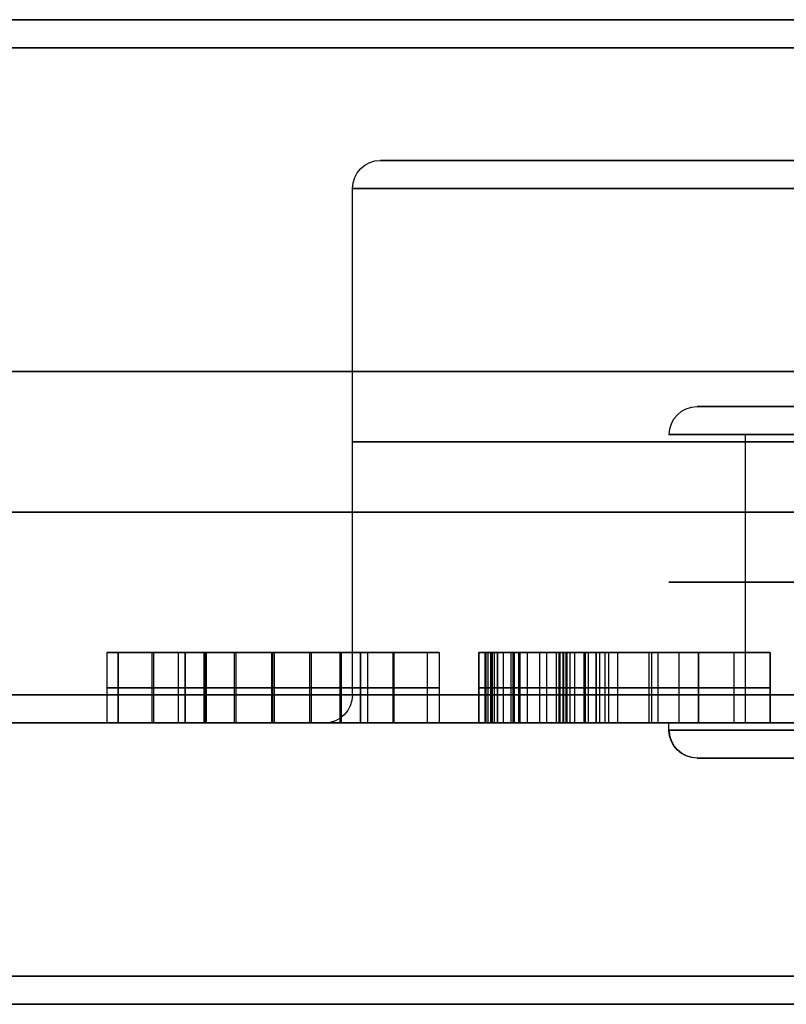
# Model space of a CAD drawing. Header units: centimetres. Extents: x -10 to 8.9, y -34.1 to -8.
# Tile 208 of 256: x -7.786 to -7.242, y -8.705 to -8.005. Entities that reach past the tile are written whole.
import ezdxf

# ---------------------------------------------------------------- set-up
doc = ezdxf.new("R2010")
doc.units = ezdxf.units.CM
doc.layers.add('Default', color=7, linetype='Continuous', true_color=0x000000)

msp = doc.modelspace()

# ---------------------------------------------------------------- linework, layer by layer
at = {"layer": 'Default'}
for p, q in [((-7.53, -8.105, 3.45), (-7.22, -8.105, 3.45)), ((-7.55, -8.485, 3.45), (-7.55, -8.125, 3.45)), ((-7.305, -8.28, 3.45), (-7.22, -8.28, 3.45)), ((-7.27058, -8.505, 3.7353), (-7.27058, -8.3, 3.7353)), ((-7.67354, -8.455, 5.56258), (-7.72443, -8.455, 5.56258)), ((-7.60643, -8.455, 5.43224), (-7.60643, -8.455, 5.47705)), ((-7.60643, -8.455, 5.64812), (-7.60643, -8.455, 5.69293)), ((-7.4884, -8.455, 5.56258), (-7.53931, -8.455, 5.56258)), ((-7.46022, -8.505, 5.44166), (-7.46022, -8.455, 5.44166)), ((-7.4317, -8.505, 5.4375), (-7.4317, -8.455, 5.4375)), ((-7.25316, -8.455, 5.5625), (-7.42967, -8.455, 5.5625)), ((-7.39793, -8.505, 5.48791), (-7.39793, -8.455, 5.48791)), ((-7.35669, -8.455, 5.53288), (-7.35669, -8.455, 5.57769)), ((-7.35669, -8.455, 5.64269), (-7.35669, -8.455, 5.6875)), ((-7.33912, -8.505, 5.64269), (-7.33912, -8.455, 5.64269)), ((-7.33725, -8.505, 5.57769), (-7.33725, -8.455, 5.57769)), ((-7.33276, -8.505, 5.53288), (-7.33276, -8.455, 5.53288)), ((-7.31782, -8.505, 5.6875), (-7.31782, -8.455, 5.6875)), ((-7.30407, -8.505, 5.48519), (-7.30407, -8.455, 5.48519)), ((-7.30407, -8.505, 5.61019), (-7.30407, -8.455, 5.61019)), ((-7.27862, -8.505, 5.4375), (-7.27862, -8.455, 5.4375)), ((-7.25316, -8.505, 5.5625), (-7.25316, -8.455, 5.5625)), ((-7.46022, -8.48, 5.4375), (-7.46022, -8.48, 5.44582)), ((-7.40319, -8.48, 5.4375), (-7.46022, -8.48, 5.4375)), ((-7.39759, -8.48, 5.49843), (-7.39827, -8.48, 5.47738)), ((-7.38248, -8.48, 5.6875), (-7.25316, -8.48, 5.6875)), ((-7.30407, -8.48, 5.64269), (-7.37417, -8.48, 5.64269)), ((-7.37043, -8.48, 5.57769), (-7.30407, -8.48, 5.57769)), ((-7.30407, -8.48, 5.53288), (-7.36144, -8.48, 5.53288)), ((-7.30407, -8.48, 5.4375), (-7.30407, -8.48, 5.53288)), ((-7.25316, -8.48, 5.4375), (-7.30407, -8.48, 5.4375)), ((-7.30407, -8.48, 5.57769), (-7.30407, -8.48, 5.64269)), ((-7.25316, -8.48, 5.6875), (-7.25316, -8.48, 5.4375)), ((-7.57, -8.505, 3.45), (-9.755, -8.505, 3.45)), ((-7.53931, -8.505, 5.56258), (-7.67354, -8.505, 5.56258)), ((-7.60643, -8.505, 5.47705), (-7.60643, -8.505, 5.64812)), ((-7.30407, -8.505, 5.61019), (-7.40489, -8.505, 5.61019)), ((-7.35448, -8.505, 5.57769), (-7.35448, -8.505, 5.64269)), ((-7.305, -8.53, 3.45), (-7.22, -8.53, 3.45)), ((-7.42997, -8.705, 3.45), (-10.005, -8.705, 3.45))]:
    msp.add_line(p, q, dxfattribs=at)
at = {"layer": 'Default', "extrusion": (0, -1, 0)}
for centre, radius, start, end in [((-6.55, 3.45, 8.005), 3.455, 180, 0), ((-6.55, 3.45, 8.005), 3.245, 180, 0), ((-6.55, 3.45, 8.005), 3.245, 0, 180), ((-6.55, 3.45, 8.025), 3.475, 180, 0), ((-6.55, 3.45, 8.025), 3.225, 180, 0), ((-6.55, 3.45, 8.025), 3.225, 0, 180), ((-6.55, 3.45, 8.105), 0.98, 90, 270), ((-6.55, 3.45, 8.505), 1.02, 90, 270), ((-6.55, 3.45, 8.705), 0.87997, 90, 270)]:
    msp.add_arc(centre, radius, start, end, dxfattribs=at)
at = {"layer": 'Default', "extrusion": (0, 1, 0)}
for centre, radius, start, end in [((6.55, 3.45, -8.005), 3.455, 0, 180), ((6.55, 3.45, -8.005), 3.455, 216, 0), ((6.55, 3.45, -8.005), 3.245, 270, 0), ((6.55, 3.45, -8.005), 3.245, 0, 180), ((6.55, 3.45, -8.025), 3.475, 0, 180), ((6.55, 3.45, -8.105), 0.98, 27.77362, 90), ((6.55, 3.45, -8.125), 1, 270, 90), ((6.55, 3.45, -8.255), 3.225, 0, 180), ((6.55, 3.45, -8.255), 3.225, 180, 0), ((6.55, 3.45, -8.28), 0.755, 270, 85.97015), ((6.55, 3.45, -8.28), 0.755, 270, 90), ((6.55, 3.45, -8.3), 0.775, 270, 90), ((6.55, 3.45, -8.305), 1, 270, 90), ((6.55, 3.45, -8.355), 3.475, 180, 0), ((6.55, 3.45, -8.355), 3.475, 0, 180), ((6.55, 3.45, -8.405), 0.775, 270, 90), ((6.55, 3.45, -8.485), 3.225, 0, 180), ((6.55, 3.45, -8.485), 3.225, 180, 0), ((6.55, 3.45, -8.485), 1, 270, 90), ((6.55, 3.45, -8.505), 3.205, 180, 0), ((6.55, 3.45, -8.505), 3.205, 0, 180), ((6.55, 3.45, -8.505), 3.205, 180, 0), ((6.55, 3.45, -8.505), 0.775, 0, 90), ((6.55, 3.45, -8.51), 0.775, 201.6, 0), ((6.55, 3.45, -8.51), 0.775, 0, 180), ((6.55, 3.45, -8.53), 0.755, 180, 0), ((6.55, 3.45, -8.53), 0.755, 0, 180), ((6.55, 3.45, -8.685), 3.475, 0, 180), ((6.55, 3.45, -8.685), 3.475, 180, 0), ((6.55, 3.45, -8.705), 3.455, 0, 180), ((6.55, 3.45, -8.705), 3.455, 180, 0)]:
    msp.add_arc(centre, radius, start, end, dxfattribs=at)
at = {"layer": 'Default', "extrusion": (-0.014568, 0, -0.999894)}
msp.add_arc((7.57956, -8.125, -3.35422), 0.02, 0, 90, dxfattribs=at)
at = {"layer": 'Default', "extrusion": (0.019549, 0, -0.999809)}
msp.add_arc((-8.3, -7.23631, -3.57738), 0.02, 270, 0, dxfattribs=at)
at = {"layer": 'Default', "extrusion": (0.015151, 0, -0.999885)}
msp.add_arc((7.51698, -8.485, -3.54884), 0.02, 180, 270, dxfattribs=at)
at = {"layer": 'Default', "extrusion": (0, 0, -1)}
msp.add_arc((7.305, -8.51, -3.45), 0.02, 270, 0, dxfattribs=at)
at = {"layer": 'Default', "extrusion": (-0.027768, 0, -0.999614)}
msp.add_arc((8.51, 7.39827, -3.26679), 0.02, 0, 90, dxfattribs=at)
at = {"layer": 'Default'}
for points, degree in [([(-7.72447, -8.455, 5.56666), (-7.72447, -8.48, 5.56666), (-7.72447, -8.505, 5.56666)], 2), ([(-7.69138, -8.455, 5.65865), (-7.71344, -8.455, 5.6359), (-7.72447, -8.455, 5.60519), (-7.72447, -8.455, 5.56666)], 3), ([(-7.72447, -8.455, 5.56666), (-7.72447, -8.455, 5.52864), (-7.71378, -8.455, 5.49673), (-7.69257, -8.455, 5.47094)], 3), ([(-7.71644, -8.505, 5.51411), (-7.71644, -8.48, 5.51411), (-7.71644, -8.455, 5.51411)], 2), ([(-7.71614, -8.505, 5.61874), (-7.71614, -8.48, 5.61874), (-7.71614, -8.455, 5.61874)], 2), ([(-7.69257, -8.455, 5.47094), (-7.69257, -8.48, 5.47094), (-7.69257, -8.505, 5.47094)], 2), ([(-7.69257, -8.455, 5.47094), (-7.67135, -8.455, 5.44514), (-7.64284, -8.455, 5.43224), (-7.60703, -8.455, 5.43224)], 3), ([(-7.69138, -8.455, 5.65865), (-7.69138, -8.48, 5.65865), (-7.69138, -8.505, 5.65865)], 2), ([(-7.60686, -8.455, 5.69293), (-7.64114, -8.455, 5.69293), (-7.66931, -8.455, 5.68139), (-7.69138, -8.455, 5.65865)], 3), ([(-7.67356, -8.455, 5.56479), (-7.67356, -8.455, 5.55877), (-7.67294, -8.455, 5.54744), (-7.67037, -8.455, 5.53267), (-7.66632, -8.455, 5.51986), (-7.66101, -8.455, 5.50901), (-7.65677, -8.455, 5.50294), (-7.6545, -8.455, 5.50017)], 3), ([(-7.65497, -8.455, 5.62649), (-7.65719, -8.455, 5.6239), (-7.66135, -8.455, 5.61819), (-7.66654, -8.455, 5.60788), (-7.67049, -8.455, 5.59563), (-7.67297, -8.455, 5.58146), (-7.67356, -8.455, 5.57058), (-7.67356, -8.455, 5.56479)], 3), ([(-7.67356, -8.505, 5.56479), (-7.67356, -8.48, 5.56479), (-7.67356, -8.455, 5.56479)], 2), ([(-7.66878, -8.505, 5.60066), (-7.66878, -8.48, 5.60066), (-7.66878, -8.455, 5.60066)], 2), ([(-7.66866, -8.505, 5.52756), (-7.66866, -8.48, 5.52756), (-7.66866, -8.455, 5.52756)], 2), ([(-7.65533, -8.505, 5.44194), (-7.65533, -8.48, 5.44194), (-7.65533, -8.455, 5.44194)], 2), ([(-7.6072, -8.455, 5.64812), (-7.61134, -8.455, 5.64812), (-7.61917, -8.455, 5.64745), (-7.62933, -8.455, 5.6448), (-7.63856, -8.455, 5.64058), (-7.64701, -8.455, 5.63477), (-7.6524, -8.455, 5.62949), (-7.65497, -8.455, 5.62649)], 3), ([(-7.65497, -8.505, 5.62649), (-7.65497, -8.48, 5.62649), (-7.65497, -8.455, 5.62649)], 2), ([(-7.6545, -8.455, 5.50017), (-7.65185, -8.455, 5.49693), (-7.64628, -8.455, 5.49125), (-7.63759, -8.455, 5.48504), (-7.62812, -8.455, 5.48056), (-7.61769, -8.455, 5.47776), (-7.60961, -8.455, 5.47705), (-7.60533, -8.455, 5.47705)], 3), ([(-7.6545, -8.505, 5.50017), (-7.6545, -8.48, 5.50017), (-7.6545, -8.455, 5.50017)], 2), ([(-7.65376, -8.505, 5.68429), (-7.65376, -8.48, 5.68429), (-7.65376, -8.455, 5.68429)], 2), ([(-7.63382, -8.505, 5.64267), (-7.63382, -8.48, 5.64267), (-7.63382, -8.455, 5.64267)], 2), ([(-7.63266, -8.505, 5.4828), (-7.63266, -8.48, 5.4828), (-7.63266, -8.455, 5.4828)], 2), ([(-7.55844, -8.455, 5.6261), (-7.56114, -8.455, 5.62918), (-7.56676, -8.455, 5.63458), (-7.57552, -8.455, 5.64052), (-7.58496, -8.455, 5.6448), (-7.59524, -8.455, 5.64746), (-7.60307, -8.455, 5.64812), (-7.6072, -8.455, 5.64812)], 3), ([(-7.6072, -8.505, 5.64812), (-7.6072, -8.48, 5.64812), (-7.6072, -8.455, 5.64812)], 2), ([(-7.60703, -8.455, 5.43224), (-7.60703, -8.48, 5.43224), (-7.60703, -8.505, 5.43224)], 2), ([(-7.60703, -8.455, 5.43224), (-7.57138, -8.455, 5.43224), (-7.5427, -8.455, 5.44395), (-7.52094, -8.455, 5.46767)], 3), ([(-7.60686, -8.455, 5.69293), (-7.60686, -8.48, 5.69293), (-7.60686, -8.505, 5.69293)], 2), ([(-7.52051, -8.455, 5.65657), (-7.54185, -8.455, 5.68071), (-7.57071, -8.455, 5.69293), (-7.60686, -8.455, 5.69293)], 3), ([(-7.60533, -8.455, 5.47705), (-7.60119, -8.455, 5.47705), (-7.59338, -8.455, 5.47771), (-7.58333, -8.455, 5.48033), (-7.5742, -8.455, 5.48451), (-7.56581, -8.455, 5.49029), (-7.5604, -8.455, 5.49558), (-7.55781, -8.455, 5.4986)], 3), ([(-7.60533, -8.505, 5.47705), (-7.60533, -8.48, 5.47705), (-7.60533, -8.455, 5.47705)], 2), ([(-7.58022, -8.505, 5.64257), (-7.58022, -8.48, 5.64257), (-7.58022, -8.455, 5.64257)], 2), ([(-7.57894, -8.505, 5.48242), (-7.57894, -8.48, 5.48242), (-7.57894, -8.455, 5.48242)], 2), ([(-7.5587, -8.505, 5.44109), (-7.5587, -8.48, 5.44109), (-7.5587, -8.455, 5.44109)], 2), ([(-7.53931, -8.455, 5.56106), (-7.53931, -8.455, 5.56719), (-7.53988, -8.455, 5.57874), (-7.54239, -8.455, 5.59383), (-7.54645, -8.455, 5.60685), (-7.55185, -8.455, 5.61768), (-7.55615, -8.455, 5.6235), (-7.55844, -8.455, 5.6261)], 3), ([(-7.55844, -8.505, 5.6261), (-7.55844, -8.48, 5.6261), (-7.55844, -8.455, 5.6261)], 2), ([(-7.55804, -8.505, 5.68376), (-7.55804, -8.48, 5.68376), (-7.55804, -8.455, 5.68376)], 2), ([(-7.55781, -8.455, 5.4986), (-7.5556, -8.455, 5.50117), (-7.55145, -8.455, 5.50688), (-7.54625, -8.455, 5.51732), (-7.54233, -8.455, 5.52977), (-7.53988, -8.455, 5.54418), (-7.53931, -8.455, 5.5552), (-7.53931, -8.455, 5.56106)], 3), ([(-7.55781, -8.505, 5.4986), (-7.55781, -8.48, 5.4986), (-7.55781, -8.455, 5.4986)], 2), ([(-7.54417, -8.505, 5.59924), (-7.54417, -8.48, 5.59924), (-7.54417, -8.455, 5.59924)], 2), ([(-7.54402, -8.505, 5.52471), (-7.54402, -8.48, 5.52471), (-7.54402, -8.455, 5.52471)], 2), ([(-7.53931, -8.455, 5.56106), (-7.53931, -8.48, 5.56106), (-7.53931, -8.505, 5.56106)], 2), ([(-7.52094, -8.455, 5.46767), (-7.49925, -8.455, 5.4913), (-7.48839, -8.455, 5.52236), (-7.48839, -8.455, 5.56072)], 3), ([(-7.52094, -8.505, 5.46767), (-7.52094, -8.48, 5.46767), (-7.52094, -8.455, 5.46767)], 2), ([(-7.52051, -8.455, 5.65657), (-7.52051, -8.48, 5.65657), (-7.52051, -8.505, 5.65657)], 2), ([(-7.48839, -8.455, 5.56072), (-7.48839, -8.455, 5.60043), (-7.49908, -8.455, 5.63234), (-7.52051, -8.455, 5.65657)], 3), ([(-7.49659, -8.505, 5.50851), (-7.49659, -8.48, 5.50851), (-7.49659, -8.455, 5.50851)], 2), ([(-7.49648, -8.505, 5.61463), (-7.49648, -8.48, 5.61463), (-7.49648, -8.455, 5.61463)], 2), ([(-7.48839, -8.455, 5.56072), (-7.48839, -8.48, 5.56072), (-7.48839, -8.505, 5.56072)], 2), ([(-7.46022, -8.455, 5.44582), (-7.46022, -8.48, 5.44582), (-7.46022, -8.505, 5.44582)], 2), ([(-7.46022, -8.455, 5.4375), (-7.46022, -8.48, 5.4375), (-7.46022, -8.505, 5.4375)], 2), ([(-7.46022, -8.455, 5.44582), (-7.46022, -8.455, 5.44166), (-7.46022, -8.455, 5.4375)], 2), ([(-7.46022, -8.455, 5.4375), (-7.4317, -8.455, 5.4375), (-7.40319, -8.455, 5.4375)], 2), ([(-7.45173, -8.455, 5.45736), (-7.45204, -8.455, 5.45593), (-7.4529, -8.455, 5.45332), (-7.45475, -8.455, 5.45018), (-7.45713, -8.455, 5.44766), (-7.45912, -8.455, 5.44636), (-7.46022, -8.455, 5.44582)], 3), ([(-7.4558, -8.455, 5.6152), (-7.4558, -8.48, 5.6152), (-7.4558, -8.505, 5.6152)], 2), ([(-7.43506, -8.455, 5.66794), (-7.44885, -8.455, 5.65491), (-7.4558, -8.455, 5.63726), (-7.4558, -8.455, 5.6152)], 3), ([(-7.4558, -8.455, 5.6152), (-7.4558, -8.455, 5.60128), (-7.45292, -8.455, 5.58957), (-7.44715, -8.455, 5.58007)], 3), ([(-7.45481, -8.505, 5.45032), (-7.45481, -8.48, 5.45032), (-7.45481, -8.455, 5.45032)], 2), ([(-7.45359, -8.505, 5.59577), (-7.45359, -8.48, 5.59577), (-7.45359, -8.455, 5.59577)], 2), ([(-7.45173, -8.455, 5.45736), (-7.45173, -8.48, 5.45736), (-7.45173, -8.505, 5.45736)], 2), ([(-7.44913, -8.455, 5.49011), (-7.44918, -8.455, 5.48885), (-7.44927, -8.455, 5.48631), (-7.44943, -8.455, 5.48247), (-7.44962, -8.455, 5.47865), (-7.44983, -8.455, 5.47484), (-7.45008, -8.455, 5.47108), (-7.4504, -8.455, 5.46709), (-7.45085, -8.455, 5.46267), (-7.45133, -8.455, 5.45919), (-7.45173, -8.455, 5.45736)], 3), ([(-7.45055, -8.505, 5.64509), (-7.45055, -8.48, 5.64509), (-7.45055, -8.455, 5.64509)], 2), ([(-7.45039, -8.505, 5.46736), (-7.45039, -8.48, 5.46736), (-7.45039, -8.455, 5.46736)], 2), ([(-7.44913, -8.455, 5.49011), (-7.44913, -8.48, 5.49011), (-7.44913, -8.505, 5.49011)], 2), ([(-7.44274, -8.455, 5.53424), (-7.44613, -8.455, 5.52796), (-7.44834, -8.455, 5.5132), (-7.44913, -8.455, 5.49011)], 3), ([(-7.44715, -8.455, 5.58007), (-7.44715, -8.48, 5.58007), (-7.44715, -8.505, 5.58007)], 2), ([(-7.44715, -8.455, 5.58007), (-7.44138, -8.455, 5.57056), (-7.43136, -8.455, 5.56225), (-7.41711, -8.455, 5.55529)], 3), ([(-7.44657, -8.505, 5.52067), (-7.44657, -8.48, 5.52067), (-7.44657, -8.455, 5.52067)], 2), ([(-7.44274, -8.455, 5.53424), (-7.44274, -8.48, 5.53424), (-7.44274, -8.505, 5.53424)], 2), ([(-7.43095, -8.455, 5.5482), (-7.43544, -8.455, 5.54527), (-7.43934, -8.455, 5.54052), (-7.44274, -8.455, 5.53424)], 3), ([(-7.43706, -8.505, 5.54271), (-7.43706, -8.48, 5.54271), (-7.43706, -8.455, 5.54271)], 2), ([(-7.4356, -8.505, 5.56697), (-7.4356, -8.48, 5.56697), (-7.4356, -8.455, 5.56697)], 2), ([(-7.43506, -8.455, 5.66794), (-7.43506, -8.48, 5.66794), (-7.43506, -8.505, 5.66794)], 2), ([(-7.38248, -8.455, 5.6875), (-7.40387, -8.455, 5.6875), (-7.42135, -8.455, 5.68088), (-7.43506, -8.455, 5.66794)], 3), ([(-7.43095, -8.455, 5.5482), (-7.43095, -8.48, 5.5482), (-7.43095, -8.505, 5.5482)], 2), ([(-7.41711, -8.455, 5.55529), (-7.42305, -8.455, 5.55274), (-7.42763, -8.455, 5.55036), (-7.43095, -8.455, 5.5482)], 3), ([(-7.42562, -8.505, 5.55128), (-7.42562, -8.48, 5.55128), (-7.42562, -8.455, 5.55128)], 2), ([(-7.41711, -8.455, 5.55529), (-7.41711, -8.48, 5.55529), (-7.41711, -8.505, 5.55529)], 2), ([(-7.41175, -8.505, 5.68254), (-7.41175, -8.48, 5.68254), (-7.41175, -8.455, 5.68254)], 2), ([(-7.40489, -8.455, 5.61062), (-7.40489, -8.455, 5.6082), (-7.40458, -8.455, 5.60368), (-7.40327, -8.455, 5.59783), (-7.40117, -8.455, 5.59283), (-7.3982, -8.455, 5.58848), (-7.39448, -8.455, 5.58493), (-7.38989, -8.455, 5.58204), (-7.3862, -8.455, 5.58058), (-7.38421, -8.455, 5.57997)], 3), ([(-7.3953, -8.455, 5.63429), (-7.39651, -8.455, 5.63324), (-7.39872, -8.455, 5.63095), (-7.40135, -8.455, 5.62698), (-7.40333, -8.455, 5.62232), (-7.40458, -8.455, 5.61697), (-7.40489, -8.455, 5.61283), (-7.40489, -8.455, 5.61062)], 3), ([(-7.40489, -8.505, 5.61062), (-7.40489, -8.48, 5.61062), (-7.40489, -8.455, 5.61062)], 2), ([(-7.40319, -8.455, 5.4375), (-7.40319, -8.48, 5.4375), (-7.40319, -8.505, 5.4375)], 2), ([(-7.40319, -8.455, 5.4375), (-7.40048, -8.455, 5.44395), (-7.39895, -8.455, 5.45719), (-7.39827, -8.455, 5.47738)], 3), ([(-7.40242, -8.505, 5.62434), (-7.40242, -8.48, 5.62434), (-7.40242, -8.455, 5.62434)], 2), ([(-7.4002, -8.505, 5.45048), (-7.4002, -8.48, 5.45048), (-7.4002, -8.455, 5.45048)], 2), ([(-7.39963, -8.505, 5.59065), (-7.39963, -8.48, 5.59065), (-7.39963, -8.455, 5.59065)], 2), ([(-7.39827, -8.455, 5.47738), (-7.39827, -8.48, 5.47738), (-7.39827, -8.505, 5.47738)], 2), ([(-7.39827, -8.455, 5.47738), (-7.39793, -8.455, 5.48791), (-7.39759, -8.455, 5.49843)], 2), ([(-7.39759, -8.455, 5.49843), (-7.39759, -8.48, 5.49843), (-7.39759, -8.505, 5.49843)], 2), ([(-7.39759, -8.455, 5.49843), (-7.3975, -8.455, 5.5011), (-7.39704, -8.455, 5.50606), (-7.39556, -8.455, 5.51233), (-7.39338, -8.455, 5.51759), (-7.39041, -8.455, 5.52205), (-7.38676, -8.455, 5.52561), (-7.38231, -8.455, 5.52842), (-7.37878, -8.455, 5.52976), (-7.37687, -8.455, 5.53029)], 3), ([(-7.37417, -8.455, 5.64269), (-7.37605, -8.455, 5.64269), (-7.37974, -8.455, 5.64235), (-7.38497, -8.455, 5.64086), (-7.39011, -8.455, 5.63832), (-7.39358, -8.455, 5.63578), (-7.3953, -8.455, 5.63429)], 3), ([(-7.3953, -8.505, 5.63429), (-7.3953, -8.48, 5.63429), (-7.3953, -8.455, 5.63429)], 2), ([(-7.39189, -8.505, 5.51974), (-7.39189, -8.48, 5.51974), (-7.39189, -8.455, 5.51974)], 2), ([(-7.38523, -8.505, 5.64058), (-7.38523, -8.48, 5.64058), (-7.38523, -8.455, 5.64058)], 2), ([(-7.38421, -8.455, 5.57997), (-7.38254, -8.455, 5.57947), (-7.37929, -8.455, 5.57862), (-7.37468, -8.455, 5.57786), (-7.37182, -8.455, 5.57769), (-7.37043, -8.455, 5.57769)], 3), ([(-7.38421, -8.505, 5.57997), (-7.38421, -8.48, 5.57997), (-7.38421, -8.455, 5.57997)], 2), ([(-7.38248, -8.455, 5.6875), (-7.38248, -8.48, 5.6875), (-7.38248, -8.505, 5.6875)], 2), ([(-7.25316, -8.455, 5.6875), (-7.31782, -8.455, 5.6875), (-7.38248, -8.455, 5.6875)], 2), ([(-7.37687, -8.455, 5.53029), (-7.37687, -8.48, 5.53029), (-7.37687, -8.505, 5.53029)], 2), ([(-7.37687, -8.455, 5.53029), (-7.37498, -8.455, 5.53082), (-7.37131, -8.455, 5.53174), (-7.36615, -8.455, 5.53265), (-7.36297, -8.455, 5.53288), (-7.36144, -8.455, 5.53288)], 3), ([(-7.37644, -8.505, 5.57817), (-7.37644, -8.48, 5.57817), (-7.37644, -8.455, 5.57817)], 2), ([(-7.30407, -8.455, 5.64269), (-7.33912, -8.455, 5.64269), (-7.37417, -8.455, 5.64269)], 2), ([(-7.37417, -8.505, 5.64269), (-7.37417, -8.48, 5.64269), (-7.37417, -8.455, 5.64269)], 2), ([(-7.37043, -8.455, 5.57769), (-7.33725, -8.455, 5.57769), (-7.30407, -8.455, 5.57769)], 2), ([(-7.37043, -8.505, 5.57769), (-7.37043, -8.48, 5.57769), (-7.37043, -8.455, 5.57769)], 2), ([(-7.36772, -8.505, 5.53234), (-7.36772, -8.48, 5.53234), (-7.36772, -8.455, 5.53234)], 2), ([(-7.36144, -8.455, 5.53288), (-7.36144, -8.48, 5.53288), (-7.36144, -8.505, 5.53288)], 2), ([(-7.36144, -8.455, 5.53288), (-7.33276, -8.455, 5.53288), (-7.30407, -8.455, 5.53288)], 2), ([(-7.30407, -8.455, 5.53288), (-7.30407, -8.48, 5.53288), (-7.30407, -8.505, 5.53288)], 2), ([(-7.30407, -8.455, 5.4375), (-7.30407, -8.48, 5.4375), (-7.30407, -8.505, 5.4375)], 2), ([(-7.30407, -8.455, 5.53288), (-7.30407, -8.455, 5.48519), (-7.30407, -8.455, 5.4375)], 2), ([(-7.30407, -8.455, 5.4375), (-7.27862, -8.455, 5.4375), (-7.25316, -8.455, 5.4375)], 2), ([(-7.30407, -8.455, 5.57769), (-7.30407, -8.455, 5.61019), (-7.30407, -8.455, 5.64269)], 2), ([(-7.30407, -8.455, 5.64269), (-7.30407, -8.48, 5.64269), (-7.30407, -8.505, 5.64269)], 2), ([(-7.30407, -8.505, 5.57769), (-7.30407, -8.48, 5.57769), (-7.30407, -8.455, 5.57769)], 2), ([(-7.25316, -8.455, 5.6875), (-7.25316, -8.48, 5.6875), (-7.25316, -8.505, 5.6875)], 2), ([(-7.25316, -8.455, 5.4375), (-7.25316, -8.455, 5.5625), (-7.25316, -8.455, 5.6875)], 2), ([(-7.25316, -8.505, 5.4375), (-7.25316, -8.48, 5.4375), (-7.25316, -8.455, 5.4375)], 2), ([(-7.72447, -8.48, 5.56666), (-7.72447, -8.48, 5.60519), (-7.71344, -8.48, 5.6359), (-7.69138, -8.48, 5.65865)], 3), ([(-7.69257, -8.48, 5.47094), (-7.71378, -8.48, 5.49673), (-7.72447, -8.48, 5.52864), (-7.72447, -8.48, 5.56666)], 3), ([(-7.60703, -8.48, 5.43224), (-7.64284, -8.48, 5.43224), (-7.67135, -8.48, 5.44514), (-7.69257, -8.48, 5.47094)], 3), ([(-7.69138, -8.48, 5.65865), (-7.66931, -8.48, 5.68139), (-7.64114, -8.48, 5.69293), (-7.60686, -8.48, 5.69293)], 3), ([(-7.65497, -8.48, 5.62649), (-7.66728, -8.48, 5.61214), (-7.67356, -8.48, 5.59161), (-7.67356, -8.48, 5.56479)], 3), ([(-7.67356, -8.48, 5.56479), (-7.67356, -8.48, 5.53713), (-7.66711, -8.48, 5.51557), (-7.6545, -8.48, 5.50017)], 3), ([(-7.6072, -8.48, 5.64812), (-7.62671, -8.48, 5.64812), (-7.64267, -8.48, 5.64083), (-7.65497, -8.48, 5.62649)], 3), ([(-7.6545, -8.48, 5.50017), (-7.64182, -8.48, 5.48468), (-7.62536, -8.48, 5.47705), (-7.60533, -8.48, 5.47705)], 3), ([(-7.55844, -8.48, 5.6261), (-7.57122, -8.48, 5.64066), (-7.58751, -8.48, 5.64812), (-7.6072, -8.48, 5.64812)], 3), ([(-7.52094, -8.48, 5.46767), (-7.5427, -8.48, 5.44395), (-7.57138, -8.48, 5.43224), (-7.60703, -8.48, 5.43224)], 3), ([(-7.60686, -8.48, 5.69293), (-7.57071, -8.48, 5.69293), (-7.54185, -8.48, 5.68071), (-7.52051, -8.48, 5.65657)], 3), ([(-7.60533, -8.48, 5.47705), (-7.58598, -8.48, 5.47705), (-7.5702, -8.48, 5.48417), (-7.55781, -8.48, 5.4986)], 3), ([(-7.53931, -8.48, 5.56106), (-7.53931, -8.48, 5.58974), (-7.54559, -8.48, 5.61146), (-7.55844, -8.48, 5.6261)], 3), ([(-7.55781, -8.48, 5.4986), (-7.54542, -8.48, 5.51303), (-7.53931, -8.48, 5.5339), (-7.53931, -8.48, 5.56106)], 3), ([(-7.48839, -8.48, 5.56072), (-7.48839, -8.48, 5.52236), (-7.49925, -8.48, 5.4913), (-7.52094, -8.48, 5.46767)], 3), ([(-7.52051, -8.48, 5.65657), (-7.49908, -8.48, 5.63234), (-7.48839, -8.48, 5.60043), (-7.48839, -8.48, 5.56072)], 3), ([(-7.46022, -8.48, 5.44582), (-7.4558, -8.48, 5.44802), (-7.45292, -8.48, 5.45193), (-7.45173, -8.48, 5.45736)], 3), ([(-7.4558, -8.48, 5.6152), (-7.4558, -8.48, 5.63726), (-7.44885, -8.48, 5.65491), (-7.43506, -8.48, 5.66794)], 3), ([(-7.44715, -8.48, 5.58007), (-7.45292, -8.48, 5.58957), (-7.4558, -8.48, 5.60128), (-7.4558, -8.48, 5.6152)], 3), ([(-7.45173, -8.48, 5.45736), (-7.45054, -8.48, 5.46279), (-7.44969, -8.48, 5.47382), (-7.44913, -8.48, 5.49011)], 3), ([(-7.44913, -8.48, 5.49011), (-7.44834, -8.48, 5.5132), (-7.44613, -8.48, 5.52796), (-7.44274, -8.48, 5.53424)], 3), ([(-7.41711, -8.48, 5.55529), (-7.43136, -8.48, 5.56225), (-7.44138, -8.48, 5.57056), (-7.44715, -8.48, 5.58007)], 3), ([(-7.44274, -8.48, 5.53424), (-7.43934, -8.48, 5.54052), (-7.43544, -8.48, 5.54527), (-7.43095, -8.48, 5.5482)], 3), ([(-7.43506, -8.48, 5.66794), (-7.42135, -8.48, 5.68088), (-7.40387, -8.48, 5.6875), (-7.38248, -8.48, 5.6875)], 3), ([(-7.43095, -8.48, 5.5482), (-7.42763, -8.48, 5.55036), (-7.42305, -8.48, 5.55274), (-7.41711, -8.48, 5.55529)], 3), ([(-7.3953, -8.48, 5.63429), (-7.40166, -8.48, 5.62878), (-7.40489, -8.48, 5.6208), (-7.40489, -8.48, 5.61062)], 3), ([(-7.40489, -8.48, 5.61062), (-7.40489, -8.48, 5.59432), (-7.39793, -8.48, 5.58414), (-7.38421, -8.48, 5.57997)], 3), ([(-7.39827, -8.48, 5.47738), (-7.39895, -8.48, 5.45719), (-7.40048, -8.48, 5.44395), (-7.40319, -8.48, 5.4375)], 3), ([(-7.37687, -8.48, 5.53029), (-7.39012, -8.48, 5.5266), (-7.39702, -8.48, 5.51608), (-7.39759, -8.48, 5.49843)], 3), ([(-7.37417, -8.48, 5.64269), (-7.38198, -8.48, 5.64269), (-7.38893, -8.48, 5.63981), (-7.3953, -8.48, 5.63429)], 3), ([(-7.38421, -8.48, 5.57997), (-7.37892, -8.48, 5.57837), (-7.37434, -8.48, 5.57769), (-7.37043, -8.48, 5.57769)], 3), ([(-7.36144, -8.48, 5.53288), (-7.36551, -8.48, 5.53288), (-7.3706, -8.48, 5.53203), (-7.37687, -8.48, 5.53029)], 3), ([(-7.69138, -8.505, 5.65865), (-7.71344, -8.505, 5.6359), (-7.72447, -8.505, 5.60519), (-7.72447, -8.505, 5.56666)], 3), ([(-7.72447, -8.505, 5.56666), (-7.72447, -8.505, 5.52864), (-7.71378, -8.505, 5.49673), (-7.69257, -8.505, 5.47094)], 3), ([(-7.69257, -8.505, 5.47094), (-7.67135, -8.505, 5.44514), (-7.64284, -8.505, 5.43224), (-7.60703, -8.505, 5.43224)], 3), ([(-7.60686, -8.505, 5.69293), (-7.64114, -8.505, 5.69293), (-7.66931, -8.505, 5.68139), (-7.69138, -8.505, 5.65865)], 3), ([(-7.67356, -8.505, 5.56479), (-7.67356, -8.505, 5.59161), (-7.66728, -8.505, 5.61214), (-7.65497, -8.505, 5.62649)], 3), ([(-7.6545, -8.505, 5.50017), (-7.66711, -8.505, 5.51557), (-7.67356, -8.505, 5.53713), (-7.67356, -8.505, 5.56479)], 3), ([(-7.65497, -8.505, 5.62649), (-7.64267, -8.505, 5.64083), (-7.62671, -8.505, 5.64812), (-7.6072, -8.505, 5.64812)], 3), ([(-7.60533, -8.505, 5.47705), (-7.62536, -8.505, 5.47705), (-7.64182, -8.505, 5.48468), (-7.6545, -8.505, 5.50017)], 3), ([(-7.6072, -8.505, 5.64812), (-7.58751, -8.505, 5.64812), (-7.57122, -8.505, 5.64066), (-7.55844, -8.505, 5.6261)], 3), ([(-7.60703, -8.505, 5.43224), (-7.57138, -8.505, 5.43224), (-7.5427, -8.505, 5.44395), (-7.52094, -8.505, 5.46767)], 3), ([(-7.52051, -8.505, 5.65657), (-7.54185, -8.505, 5.68071), (-7.57071, -8.505, 5.69293), (-7.60686, -8.505, 5.69293)], 3), ([(-7.55781, -8.505, 5.4986), (-7.5702, -8.505, 5.48417), (-7.58598, -8.505, 5.47705), (-7.60533, -8.505, 5.47705)], 3), ([(-7.53931, -8.505, 5.56106), (-7.53931, -8.505, 5.58974), (-7.54559, -8.505, 5.61146), (-7.55844, -8.505, 5.6261)], 3), ([(-7.53931, -8.505, 5.56106), (-7.53931, -8.505, 5.5339), (-7.54542, -8.505, 5.51303), (-7.55781, -8.505, 5.4986)], 3), ([(-7.52094, -8.505, 5.46767), (-7.49925, -8.505, 5.4913), (-7.48839, -8.505, 5.52236), (-7.48839, -8.505, 5.56072)], 3), ([(-7.48839, -8.505, 5.56072), (-7.48839, -8.505, 5.60043), (-7.49908, -8.505, 5.63234), (-7.52051, -8.505, 5.65657)], 3), ([(-7.46022, -8.505, 5.4375), (-7.4317, -8.505, 5.4375), (-7.40319, -8.505, 5.4375)], 2), ([(-7.46022, -8.505, 5.44582), (-7.46022, -8.505, 5.44166), (-7.46022, -8.505, 5.4375)], 2), ([(-7.45173, -8.505, 5.45736), (-7.45292, -8.505, 5.45193), (-7.4558, -8.505, 5.44802), (-7.46022, -8.505, 5.44582)], 3), ([(-7.43506, -8.505, 5.66794), (-7.44885, -8.505, 5.65491), (-7.4558, -8.505, 5.63726), (-7.4558, -8.505, 5.6152)], 3), ([(-7.4558, -8.505, 5.6152), (-7.4558, -8.505, 5.60128), (-7.45292, -8.505, 5.58957), (-7.44715, -8.505, 5.58007)], 3), ([(-7.44913, -8.505, 5.49011), (-7.44969, -8.505, 5.47382), (-7.45054, -8.505, 5.46279), (-7.45173, -8.505, 5.45736)], 3), ([(-7.44274, -8.505, 5.53424), (-7.44613, -8.505, 5.52796), (-7.44834, -8.505, 5.5132), (-7.44913, -8.505, 5.49011)], 3), ([(-7.44715, -8.505, 5.58007), (-7.44138, -8.505, 5.57056), (-7.43136, -8.505, 5.56225), (-7.41711, -8.505, 5.55529)], 3), ([(-7.43095, -8.505, 5.5482), (-7.43544, -8.505, 5.54527), (-7.43934, -8.505, 5.54052), (-7.44274, -8.505, 5.53424)], 3), ([(-7.38248, -8.505, 5.6875), (-7.40387, -8.505, 5.6875), (-7.42135, -8.505, 5.68088), (-7.43506, -8.505, 5.66794)], 3), ([(-7.41711, -8.505, 5.55529), (-7.42305, -8.505, 5.55274), (-7.42763, -8.505, 5.55036), (-7.43095, -8.505, 5.5482)], 3), ([(-7.40489, -8.505, 5.61062), (-7.40489, -8.505, 5.6208), (-7.40166, -8.505, 5.62878), (-7.3953, -8.505, 5.63429)], 3), ([(-7.38421, -8.505, 5.57997), (-7.39793, -8.505, 5.58414), (-7.40489, -8.505, 5.59432), (-7.40489, -8.505, 5.61062)], 3), ([(-7.40319, -8.505, 5.4375), (-7.40048, -8.505, 5.44395), (-7.39895, -8.505, 5.45719), (-7.39827, -8.505, 5.47738)], 3), ([(-7.39827, -8.505, 5.47738), (-7.39793, -8.505, 5.48791), (-7.39759, -8.505, 5.49843)], 2), ([(-7.39759, -8.505, 5.49843), (-7.39702, -8.505, 5.51608), (-7.39012, -8.505, 5.5266), (-7.37687, -8.505, 5.53029)], 3), ([(-7.3953, -8.505, 5.63429), (-7.38893, -8.505, 5.63981), (-7.38198, -8.505, 5.64269), (-7.37417, -8.505, 5.64269)], 3), ([(-7.37043, -8.505, 5.57769), (-7.37434, -8.505, 5.57769), (-7.37892, -8.505, 5.57837), (-7.38421, -8.505, 5.57997)], 3), ([(-7.25316, -8.505, 5.6875), (-7.31782, -8.505, 5.6875), (-7.38248, -8.505, 5.6875)], 2), ([(-7.37687, -8.505, 5.53029), (-7.3706, -8.505, 5.53203), (-7.36551, -8.505, 5.53288), (-7.36144, -8.505, 5.53288)], 3), ([(-7.30407, -8.505, 5.64269), (-7.33912, -8.505, 5.64269), (-7.37417, -8.505, 5.64269)], 2), ([(-7.30407, -8.505, 5.57769), (-7.33725, -8.505, 5.57769), (-7.37043, -8.505, 5.57769)], 2), ([(-7.36144, -8.505, 5.53288), (-7.33276, -8.505, 5.53288), (-7.30407, -8.505, 5.53288)], 2), ([(-7.325, -8.51, 3.45), (-7.325, -8.5075, 3.45), (-7.325, -8.505, 3.45)], 2), ([(-7.30407, -8.505, 5.4375), (-7.27862, -8.505, 5.4375), (-7.25316, -8.505, 5.4375)], 2), ([(-7.30407, -8.505, 5.53288), (-7.30407, -8.505, 5.48519), (-7.30407, -8.505, 5.4375)], 2), ([(-7.30407, -8.505, 5.64269), (-7.30407, -8.505, 5.61019), (-7.30407, -8.505, 5.57769)], 2), ([(-7.25316, -8.505, 5.4375), (-7.25316, -8.505, 5.5625), (-7.25316, -8.505, 5.6875)], 2)]:
    msp.add_open_spline(points, degree=degree, dxfattribs=at)

doc.saveas('drawing.dxf')
